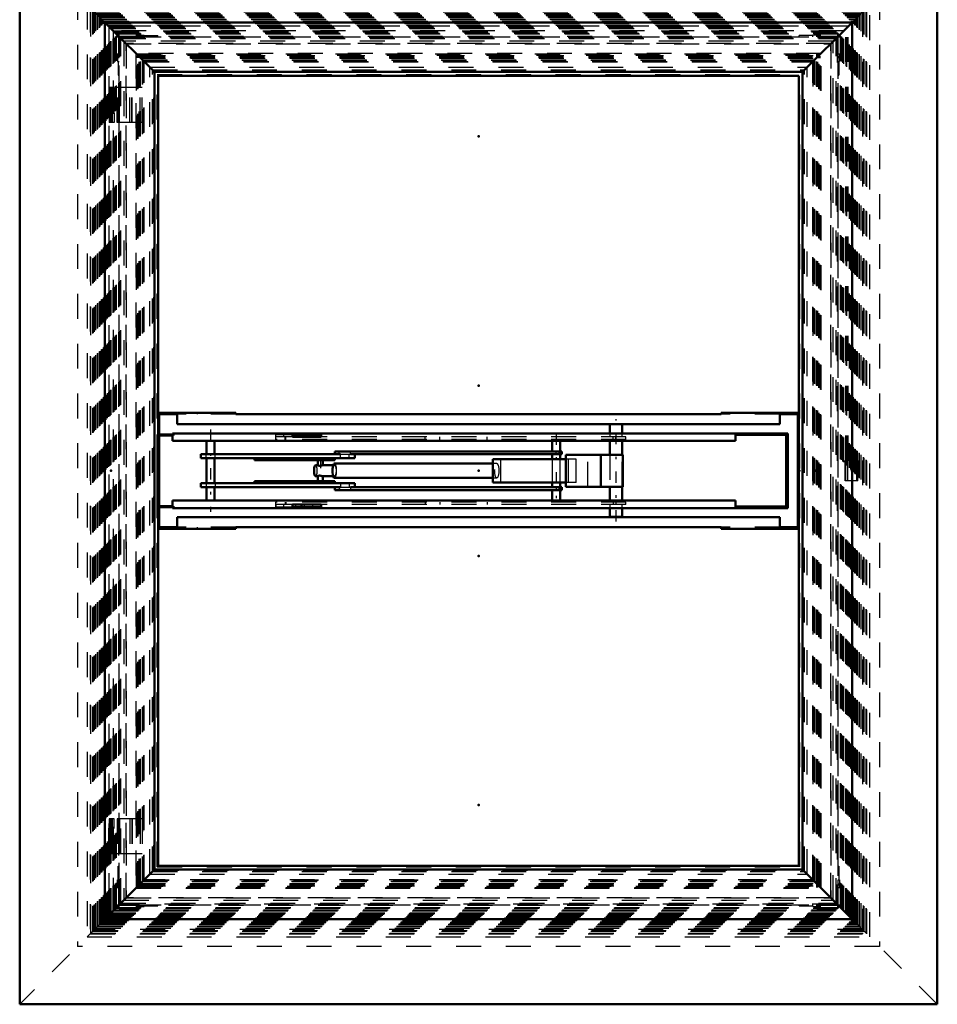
# Model space of a CAD drawing. Header units: millimetres. Extents: x 0 to 428, y 0 to 298.
# Tile 3 of 33: x 102 to 139, y 89 to 129. Entities that reach past the tile are written whole.
import ezdxf

# ---------------------------------------------------------------- set-up
doc = ezdxf.new("R2010")
doc.units = ezdxf.units.MM
doc.linetypes.add('Center', pattern=[1.5, 0.45, -0.5, 0.05, -0.5])
doc.linetypes.add('Dashed', pattern=[2, 1, -1])
for name, color, linetype, lineweight in [('am_0', 7, 'Continuous', 50), ('am_12', 3, 'Continuous', 25), ('am_3', 6, 'Dashed', 25), ('am_6', 2, 'Continuous', 35), ('am_7', 7, 'Center', 25), ('am_9', 7, 'Continuous', 50)]:
    doc.layers.add(name, color=color, linetype=linetype, lineweight=lineweight)

# ---------------------------------------------------------------- blocks, each defined once
blk = doc.blocks.new('2_FGS30015018025C110U_0_in_FDFneo150180C2125N1N4N_300Cl0__1203')
at = {"layer": 'am_0'}
for p, q in [((125.519, 112.386), (125.519, 112.016)), ((126.019, 112.016), (126.019, 112.386)), ((107.36, 111.976), (108, 111.976)), ((107.36, 109.056), (107.36, 111.976)), ((108, 111.936), (107.4, 111.936)), ((107.4, 111.936), (107.4, 109.096)), ((107.412, 111.936), (107.412, 109.096)), ((132.669, 112.016), (107.96, 112.016)), ((107.96, 111.976), (107.96, 112.016)), ((107.96, 111.716), (107.96, 111.936)), ((107.997, 111.976), (107.997, 111.936)), ((108, 111.976), (108, 111.936)), ((113.935, 111.976), (112.785, 111.976)), ((112.785, 111.976), (112.785, 111.876)), ((113.935, 111.876), (112.785, 111.876)), ((113.147, 111.876), (113.147, 111.976)), ((113.935, 111.876), (113.935, 111.976)), ((130.562, 111.956), (130.562, 112.016)), ((130.562, 111.716), (130.562, 112.016)), ((132.599, 111.956), (130.562, 111.956)), ((130.566, 111.716), (130.566, 111.956)), ((132.599, 109.076), (132.599, 111.956)), ((132.659, 112.016), (132.659, 109.016)), ((132.669, 112.016), (132.669, 109.016)), ((130.566, 111.716), (107.96, 111.716)), ((109.334, 111.716), (109.334, 111.176)), ((109.654, 111.176), (109.654, 111.716)), ((123.209, 111.716), (123.209, 111.291)), ((123.529, 111.291), (123.529, 111.716)), ((125.519, 111.716), (125.519, 111.156)), ((126.019, 111.156), (126.019, 111.716)), ((114.705, 111.176), (109.094, 111.176)), ((109.094, 111.176), (109.094, 111.016)), ((123.599, 111.291), (114.481, 111.291)), ((114.481, 111.291), (114.481, 111.176)), ((123.599, 111.176), (115.113, 111.176)), ((115.281, 111.016), (115.281, 111.176)), ((123.209, 111.176), (123.209, 110.986)), ((123.505, 111.176), (123.505, 111.291)), ((123.529, 110.986), (123.529, 111.176)), ((123.599, 111.176), (123.599, 111.291)), ((126.04, 111.156), (123.756, 111.156)), ((123.756, 109.876), (123.756, 111.156)), ((125.154, 109.876), (125.154, 111.156)), ((126.04, 109.876), (126.04, 111.156)), ((115.281, 111.016), (109.094, 111.016)), ((109.334, 111.016), (109.334, 110.016)), ((109.654, 110.016), (109.654, 111.016)), ((111.259, 110.936), (111.259, 111.016)), ((114.478, 110.936), (111.259, 110.936)), ((112.047, 110.936), (112.047, 111.016)), ((113.807, 110.736), (113.71, 110.736)), ((113.801, 110.936), (113.801, 110.734)), ((114.412, 110.736), (113.996, 110.736)), ((114.001, 110.736), (114.001, 110.936)), ((120.821, 110.806), (114.467, 110.806)), ((114.478, 110.936), (114.478, 111.016)), ((123.756, 110.986), (120.821, 110.986)), ((120.821, 110.046), (120.821, 110.986)), ((113.71, 110.296), (113.807, 110.296)), ((113.801, 110.298), (113.801, 110.096)), ((113.987, 110.297), (113.997, 110.296)), ((113.996, 110.296), (114.412, 110.296)), ((114.001, 110.096), (114.001, 110.296)), ((109.094, 110.016), (109.094, 109.856)), ((115.281, 110.016), (109.094, 110.016)), ((114.478, 110.096), (111.259, 110.096)), ((111.259, 110.096), (111.259, 110.016)), ((112.047, 110.096), (112.047, 110.016)), ((114.467, 110.226), (120.821, 110.226)), ((114.478, 110.096), (114.478, 110.016)), ((115.281, 109.856), (115.281, 110.016)), ((123.756, 110.046), (120.821, 110.046)), ((123.209, 110.046), (123.209, 109.856)), ((123.529, 109.856), (123.529, 110.046)), ((114.705, 109.856), (109.094, 109.856)), ((109.334, 109.856), (109.334, 109.316)), ((109.654, 109.316), (109.654, 109.856)), ((114.481, 109.856), (114.481, 109.741)), ((123.599, 109.741), (114.481, 109.741)), ((123.599, 109.856), (115.113, 109.856)), ((123.209, 109.741), (123.209, 109.316)), ((123.505, 109.856), (123.505, 109.741)), ((123.529, 109.316), (123.529, 109.741)), ((123.599, 109.856), (123.599, 109.741)), ((126.04, 109.876), (123.756, 109.876)), ((125.519, 109.876), (125.519, 109.316)), ((126.019, 109.316), (126.019, 109.876)), ((108, 109.096), (107.4, 109.096)), ((130.566, 109.316), (107.96, 109.316)), ((107.96, 109.316), (107.96, 109.096)), ((107.997, 109.096), (107.997, 109.056)), ((108, 109.096), (108, 109.056)), ((113.935, 109.156), (112.785, 109.156)), ((112.785, 109.156), (112.785, 109.056)), ((113.147, 109.156), (113.147, 109.056)), ((113.935, 109.156), (113.935, 109.056)), ((130.562, 109.316), (130.562, 109.016)), ((130.566, 109.316), (130.566, 109.076)), ((108, 109.056), (107.36, 109.056)), ((107.96, 109.056), (107.96, 109.016)), ((132.669, 109.016), (107.96, 109.016)), ((113.935, 109.056), (112.785, 109.056)), ((125.519, 109.016), (125.519, 108.666)), ((126.019, 108.666), (126.019, 109.016)), ((130.562, 109.076), (132.599, 109.076)), ((130.562, 109.016), (130.562, 109.076)), ((125.519, 108.666), (126.019, 108.666))]:
    blk.add_line(p, q, dxfattribs=at)
for points in [[(113.901, 110.714), (113.871, 110.712), (113.844, 110.714), (113.822, 110.72), (113.807, 110.728), (113.801, 110.734)], [(113.997, 110.736), (113.991, 110.735), (113.973, 110.731), (113.948, 110.724), (113.916, 110.717), (113.901, 110.714)], [(113.801, 110.298), (113.803, 110.301), (113.814, 110.308), (113.836, 110.316), (113.865, 110.32), (113.896, 110.319), (113.901, 110.318)], [(113.901, 110.318), (113.934, 110.311), (113.964, 110.303), (113.987, 110.297)]]:
    blk.add_lwpolyline(points, dxfattribs=at)
for centre, major_axis in [((113.71, 110.516), (0, 0.22)), ((114.467, 110.516), (0, 0.29))]:
    blk.add_ellipse(centre, major_axis=major_axis, ratio=0.289707, start_param=0, end_param=3.141593, dxfattribs=at)
at = {"layer": 'am_12'}
for p, q in [((109.318, 111.016), (109.318, 111.176)), ((114.705, 111.016), (114.705, 111.176)), ((115.113, 111.176), (115.113, 111.291)), ((109.318, 110.016), (109.318, 109.856)), ((114.705, 110.016), (114.705, 109.856)), ((115.113, 109.856), (115.113, 109.741))]:
    blk.add_line(p, q, dxfattribs=at)
at = {"layer": 'am_3'}
for p, q in [((125.519, 112.406), (126.019, 112.406)), ((125.519, 112.406), (125.519, 112.386)), ((126.019, 112.386), (126.019, 112.406)), ((107.372, 109.056), (107.372, 111.976)), ((107.964, 111.976), (107.964, 112.016)), ((107.964, 111.716), (107.964, 111.936)), ((108.009, 111.976), (108, 111.976)), ((108.009, 111.936), (108, 111.936)), ((108.004, 111.936), (108.004, 111.976)), ((108.009, 111.976), (108.009, 111.936)), ((112.102, 111.976), (112.102, 111.776)), ((112.102, 111.976), (112.785, 111.976)), ((112.108, 111.876), (112.108, 111.976)), ((112.785, 111.876), (112.108, 111.876)), ((112.437, 111.876), (112.437, 111.976)), ((112.491, 111.776), (112.491, 111.876)), ((112.513, 111.776), (112.513, 111.876)), ((112.896, 111.876), (112.896, 111.976)), ((113.249, 111.976), (113.249, 111.876)), ((113.597, 111.876), (113.597, 111.976)), ((126.169, 111.876), (113.935, 111.876)), ((118.111, 111.776), (118.111, 111.876)), ((118.689, 111.776), (118.689, 111.876)), ((120.602, 111.776), (120.602, 111.876)), ((125.519, 112.016), (125.519, 111.876)), ((125.649, 111.776), (125.649, 111.876)), ((125.764, 111.776), (125.764, 111.876)), ((126.019, 111.876), (126.019, 112.016)), ((126.169, 111.776), (126.169, 111.876)), ((130.566, 111.956), (130.566, 112.016)), ((130.566, 111.956), (130.566, 112.016)), ((132.024, 111.956), (132.024, 112.016)), ((132.029, 111.956), (132.029, 112.016)), ((132.609, 111.956), (132.599, 111.956)), ((132.609, 109.076), (132.609, 111.956)), ((126.169, 111.776), (112.102, 111.776)), ((123.209, 111.776), (123.209, 111.716)), ((123.529, 111.716), (123.529, 111.776)), ((125.519, 111.776), (125.519, 111.716)), ((126.019, 111.716), (126.019, 111.776)), ((109.67, 111.016), (109.67, 111.176)), ((114.649, 111.176), (114.649, 111.291)), ((114.705, 111.176), (115.113, 111.176)), ((115.057, 111.016), (115.057, 111.176)), ((123.369, 111.176), (123.369, 111.291)), ((124.643, 109.876), (124.643, 111.156)), ((125.519, 111.156), (125.519, 109.876)), ((126.019, 109.876), (126.019, 111.156)), ((113.689, 110.936), (113.689, 111.016)), ((114.001, 110.734), (114.001, 110.736)), ((114.001, 110.734), (114.001, 110.735)), ((114.467, 110.736), (114.412, 110.736)), ((120.981, 110.806), (120.821, 110.806)), ((121.14, 110.046), (121.14, 110.986)), ((123.209, 110.986), (123.209, 110.046)), ((123.529, 110.046), (123.529, 110.986)), ((124.17, 110.986), (123.756, 110.986)), ((123.852, 110.986), (123.852, 110.046)), ((124.17, 110.046), (124.17, 110.986)), ((113.997, 110.296), (113.999, 110.296)), ((113.999, 110.296), (114.001, 110.298)), ((114.001, 110.296), (114.001, 110.298)), ((114.412, 110.296), (114.467, 110.296)), ((109.67, 110.016), (109.67, 109.856)), ((113.689, 110.096), (113.689, 110.016)), ((115.057, 110.016), (115.057, 109.856)), ((120.821, 110.226), (120.981, 110.226)), ((124.17, 110.046), (123.756, 110.046)), ((114.649, 109.856), (114.649, 109.741)), ((114.705, 109.856), (115.113, 109.856)), ((123.369, 109.856), (123.369, 109.741)), ((107.964, 109.316), (107.964, 109.096)), ((108.009, 109.096), (108, 109.096)), ((108.004, 109.056), (108.004, 109.096)), ((108.009, 109.096), (108.009, 109.056)), ((126.169, 109.256), (112.102, 109.256)), ((112.102, 109.256), (112.102, 109.056)), ((112.785, 109.156), (112.108, 109.156)), ((112.108, 109.156), (112.108, 109.056)), ((112.437, 109.056), (112.437, 109.156)), ((112.491, 109.256), (112.491, 109.156)), ((112.513, 109.256), (112.513, 109.156)), ((112.896, 109.156), (112.896, 109.056)), ((113.249, 109.156), (113.249, 109.056)), ((113.597, 109.056), (113.597, 109.156)), ((126.169, 109.156), (113.935, 109.156)), ((118.111, 109.256), (118.111, 109.156)), ((118.689, 109.256), (118.689, 109.156)), ((120.602, 109.256), (120.602, 109.156)), ((123.209, 109.316), (123.209, 109.256)), ((123.529, 109.256), (123.529, 109.316)), ((125.519, 109.316), (125.519, 109.256)), ((125.519, 109.156), (125.519, 109.016)), ((125.649, 109.256), (125.649, 109.156)), ((125.764, 109.256), (125.764, 109.156)), ((126.019, 109.256), (126.019, 109.316)), ((126.019, 109.016), (126.019, 109.156)), ((126.169, 109.156), (126.169, 109.256)), ((107.964, 109.056), (107.964, 109.016)), ((108.009, 109.056), (108, 109.056)), ((112.785, 109.056), (112.102, 109.056)), ((130.566, 109.016), (130.566, 109.076)), ((130.566, 109.076), (130.566, 109.016)), ((132.024, 109.016), (132.024, 109.076)), ((132.029, 109.016), (132.029, 109.076)), ((132.609, 109.076), (132.599, 109.076))]:
    blk.add_line(p, q, dxfattribs=at)
for points in [[(113.801, 110.734), (113.801, 110.734), (113.806, 110.736)], [(113.806, 110.736), (113.808, 110.736), (113.823, 110.733), (113.845, 110.727), (113.875, 110.719), (113.903, 110.714)], [(113.903, 110.714), (113.91, 110.713), (113.942, 110.712), (113.967, 110.716), (113.987, 110.723), (113.999, 110.731), (114.001, 110.734)], [(113.806, 110.296), (113.802, 110.297), (113.801, 110.298)], [(113.903, 110.318), (113.888, 110.316), (113.858, 110.309), (113.831, 110.301), (113.811, 110.296)], [(114.001, 110.298), (114.001, 110.299), (113.994, 110.305), (113.976, 110.313), (113.948, 110.319), (113.917, 110.32), (113.903, 110.318)]]:
    blk.add_lwpolyline(points, dxfattribs=at)
for centre, major_axis in [((113.71, 110.516), (0, 0.22)), ((114.467, 110.516), (0, 0.29))]:
    blk.add_ellipse(centre, major_axis=major_axis, ratio=0.289707, start_param=3.141593, end_param=6.283185, dxfattribs=at)
for centre, major_axis in [((114.467, 110.516), (0, 0.22)), ((120.981, 110.516), (0, 0.29))]:
    blk.add_ellipse(centre, major_axis=major_axis, ratio=0.289707, dxfattribs=at)
at = {"layer": 'am_7'}
for p, q in [((125.769, 108.479), (125.769, 112.593)), ((109.494, 112.166), (109.494, 108.866)), ((123.369, 112.012), (123.369, 109.02)), ((113.901, 111.066), (113.901, 109.966))]:
    blk.add_line(p, q, dxfattribs=at)
at = {"layer": 'am_6'}
for tag, p, flags in [('NB', (137.669, 112.593), 8), ('NN', (137.669, 112.093), 8), ('NT', (137.669, 111.593), 8), ('NBSYN', (137.669, 111.093), 8), ('LINA', (137.669, 110.593), 8), ('CATALOG', (137.669, 110.093), 8), ('IDNR', (137.669, 109.593), 8), ('PN', (137.669, 109.093), 8), ('LODLEVEL', (137.669, 108.593), 8), ('L', (137.669, 108.093), 8), ('W', (137.669, 107.593), 8), ('DP', (137.669, 107.093), 8), ('OP', (137.669, 106.593), 8), ('OC', (137.669, 106.093), 8), ('BA', (137.669, 105.593), 8), ('ExcludeFromBOM', (137.669, 104.593), 8), ('PSOL_0', (137.669, 104.093), 9), ('PSOL_1', (137.669, 103.593), 9), ('PSOL_2', (137.669, 103.093), 9), ('PSOL_3', (137.669, 102.593), 9)]:
    blk.add_attdef(tag, p, '', height=0.5, dxfattribs=dict(at, flags=flags))
blk = doc.blocks.new('3_FGS3001501802511U_0_in_FDFneo150180C2125N1N4N_300Cl0__1203')
at = {"layer": 'am_0'}
for p, q in [((110.508, 112.846), (107.388, 112.846)), ((107.428, 112.786), (108.148, 112.786)), ((107.428, 111.976), (107.428, 112.786)), ((107.888, 112.846), (107.888, 112.786)), ((108.148, 112.846), (108.148, 112.386)), ((110.508, 112.786), (110.508, 112.846)), ((129.988, 112.786), (110.508, 112.786)), ((129.988, 112.846), (133.108, 112.846)), ((129.988, 112.786), (129.988, 112.846)), ((132.348, 112.386), (132.348, 112.846)), ((132.348, 112.786), (133.068, 112.786)), ((132.608, 112.786), (132.608, 112.846)), ((133.068, 108.246), (133.068, 112.786)), ((132.348, 112.386), (108.148, 112.386)), ((107.428, 109.096), (107.428, 111.936)), ((107.428, 108.246), (107.428, 109.056)), ((132.348, 108.646), (108.148, 108.646)), ((108.148, 108.646), (108.148, 108.186)), ((132.348, 108.646), (132.348, 108.186)), ((107.388, 108.186), (110.508, 108.186)), ((108.148, 108.246), (107.428, 108.246)), ((107.888, 108.246), (107.888, 108.186)), ((110.508, 108.186), (110.508, 108.246)), ((129.988, 108.246), (110.508, 108.246)), ((129.988, 108.246), (129.988, 108.186)), ((129.988, 108.186), (133.108, 108.186)), ((132.348, 108.246), (133.068, 108.246)), ((132.608, 108.246), (132.608, 108.186))]:
    blk.add_line(p, q, dxfattribs=at)
at = {"layer": 'am_3'}
for p, q in [((107.388, 112.846), (107.368, 112.846)), ((110.508, 112.786), (108.148, 112.786)), ((108.948, 112.846), (108.948, 112.786)), ((132.348, 112.786), (129.988, 112.786)), ((131.548, 112.786), (131.548, 112.846)), ((133.108, 112.846), (133.128, 112.846)), ((107.428, 111.936), (107.428, 111.976)), ((107.428, 109.056), (107.428, 109.096)), ((107.388, 108.186), (107.368, 108.186)), ((110.508, 108.246), (108.148, 108.246)), ((108.948, 108.246), (108.948, 108.186)), ((132.348, 108.246), (129.988, 108.246)), ((131.548, 108.246), (131.548, 108.186)), ((133.108, 108.186), (133.128, 108.186))]:
    blk.add_line(p, q, dxfattribs=at)
at = {"layer": 'am_6'}
for tag, p, flags in [('NB', (138.128, 112.846), 8), ('NN', (138.128, 112.346), 8), ('NT', (138.128, 111.846), 8), ('NBSYN', (138.128, 111.346), 8), ('LINA', (138.128, 110.846), 8), ('CATALOG', (138.128, 110.346), 8), ('IDNR', (138.128, 109.846), 8), ('PN', (138.128, 109.346), 8), ('LODLEVEL', (138.128, 108.846), 8), ('L', (138.128, 108.346), 8), ('W', (138.128, 107.846), 8), ('DP', (138.128, 107.346), 8), ('OP', (138.128, 106.846), 8), ('PPATH', (138.128, 106.346), 8), ('ExcludeFromBOM', (138.128, 105.346), 8), ('PSOL_0', (138.128, 104.846), 9), ('PSOL_1', (138.128, 104.346), 9), ('PSOL_2', (138.128, 103.846), 9)]:
    blk.add_attdef(tag, p, '', height=0.5, dxfattribs=dict(at, flags=flags))
blk = doc.blocks.new('4_Flat_Glass_Skylight_300150180_6_0_in_FDFneo150180C2125N1N4N_300Cl0__1203')
at = {"layer": 'am_3'}
for p, q in [((134, 127.268), (106.496, 127.268)), ((106.496, 127.268), (106.496, 93.764)), ((106.496, 127.268), (106.816, 126.949)), ((106.57, 127.194), (133.926, 127.194)), ((106.57, 93.838), (106.57, 127.194)), ((106.576, 127.188), (106.682, 127.188)), ((106.578, 93.846), (106.578, 127.186)), ((106.663, 93.931), (106.663, 127.101)), ((106.663, 127.101), (133.833, 127.101)), ((106.682, 127.188), (106.68, 127.186)), ((106.68, 127.186), (133.816, 127.186)), ((106.68, 127.084), (133.816, 127.084)), ((106.68, 93.948), (106.68, 127.084)), ((106.753, 127.011), (133.743, 127.011)), ((106.753, 94.021), (106.753, 127.011)), ((106.762, 127.002), (133.734, 127.002)), ((106.762, 94.03), (106.762, 127.002)), ((106.816, 94.083), (106.816, 126.949)), ((106.816, 126.949), (133.681, 126.949)), ((134, 127.268), (133.681, 126.949)), ((133.681, 94.083), (133.681, 126.949)), ((133.734, 127.002), (133.734, 94.03)), ((133.743, 94.021), (133.743, 127.011)), ((133.814, 127.188), (133.92, 127.188)), ((133.816, 127.186), (133.814, 127.188)), ((133.816, 93.948), (133.816, 127.084)), ((133.833, 93.931), (133.833, 127.101)), ((133.918, 93.846), (133.918, 127.186)), ((133.926, 93.838), (133.926, 127.194)), ((134, 93.764), (134, 127.268)), ((106.496, 93.764), (106.816, 94.083)), ((106.816, 94.083), (133.681, 94.083)), ((133.681, 94.083), (134, 93.764)), ((106.496, 93.764), (134, 93.764)), ((106.57, 93.838), (133.926, 93.838)), ((106.576, 93.844), (106.682, 93.844)), ((106.663, 93.931), (133.833, 93.931)), ((106.68, 93.948), (133.816, 93.948)), ((106.68, 93.846), (106.682, 93.844)), ((106.68, 93.846), (133.816, 93.846)), ((106.753, 94.021), (133.743, 94.021)), ((133.734, 94.03), (106.762, 94.03)), ((133.816, 93.846), (133.814, 93.844)), ((133.814, 93.844), (133.92, 93.844))]:
    blk.add_line(p, q, dxfattribs=at)
at = {"layer": 'am_6'}
for tag, p, flags in [('NB', (139, 127.268), 8), ('NN', (139, 126.768), 8), ('NT', (139, 126.268), 8), ('NBSYN', (139, 125.768), 8), ('LINA', (139, 125.268), 8), ('CATALOG', (139, 124.768), 8), ('IDNR', (139, 124.268), 8), ('PN', (139, 123.768), 8), ('LODLEVEL', (139, 123.268), 8), ('L', (139, 122.768), 8), ('W', (139, 122.268), 8), ('PPATH', (139, 121.768), 8), ('ExcludeFromBOM', (139, 120.768), 8), ('PSOL_0', (139, 120.268), 9), ('PSOL_1', (139, 119.768), 9), ('PSOL_2', (139, 119.268), 9)]:
    blk.add_attdef(tag, p, '', height=0.5, dxfattribs=dict(at, flags=flags))
blk = doc.blocks.new('5_Flat_Glass_Skylight_300150180_12_0_in_FDFneo150180C2125N1N4N_300Cl0__1203')
at = {"layer": 'am_3'}
for p, q in [((107.05, 94.318), (107.05, 126.714)), ((107.05, 126.714), (133.446, 126.714)), ((107.214, 94.482), (107.214, 126.55)), ((107.214, 126.55), (133.282, 126.55)), ((133.282, 94.482), (133.282, 126.55)), ((133.446, 94.318), (133.446, 126.714)), ((107.214, 94.482), (133.282, 94.482)), ((107.05, 94.318), (133.446, 94.318))]:
    blk.add_line(p, q, dxfattribs=at)
at = {"layer": 'am_6'}
for tag, p, flags in [('NB', (138.446, 126.714), 8), ('NN', (138.446, 126.214), 8), ('NT', (138.446, 125.714), 8), ('NBSYN', (138.446, 125.214), 8), ('LINA', (138.446, 124.714), 8), ('CATALOG', (138.446, 124.214), 8), ('IDNR', (138.446, 123.714), 8), ('PN', (138.446, 123.214), 8), ('LODLEVEL', (138.446, 122.714), 8), ('L', (138.446, 122.214), 8), ('W', (138.446, 121.714), 8), ('PPATH', (138.446, 121.214), 8), ('ExcludeFromBOM', (138.446, 120.214), 8), ('PSOL_0', (138.446, 119.714), 9), ('PSOL_1', (138.446, 119.214), 9), ('PSOL_2', (138.446, 118.714), 9)]:
    blk.add_attdef(tag, p, '', height=0.5, dxfattribs=dict(at, flags=flags))
blk = doc.blocks.new('6_Flat_Glass_Skylight_300150180_5_0_in_FDFneo150180C2125N1N4N_300Cl0__1203')
at = {"layer": 'am_3'}
for p, q in [((107.158, 94.426), (107.158, 126.606)), ((107.158, 126.606), (133.338, 126.606)), ((133.338, 94.426), (133.338, 126.606)), ((107.358, 94.626), (107.358, 126.406)), ((107.358, 126.406), (133.138, 126.406)), ((133.138, 94.626), (133.138, 126.406)), ((107.358, 94.626), (133.138, 94.626)), ((107.158, 94.426), (133.338, 94.426))]:
    blk.add_line(p, q, dxfattribs=at)
at = {"layer": 'am_6'}
for tag, p, flags in [('NB', (138.338, 126.606), 8), ('NN', (138.338, 126.106), 8), ('NT', (138.338, 125.606), 8), ('NBSYN', (138.338, 125.106), 8), ('LINA', (138.338, 124.606), 8), ('CATALOG', (138.338, 124.106), 8), ('IDNR', (138.338, 123.606), 8), ('PN', (138.338, 123.106), 8), ('LODLEVEL', (138.338, 122.606), 8), ('L', (138.338, 122.106), 8), ('W', (138.338, 121.606), 8), ('PPATH', (138.338, 121.106), 8), ('ExcludeFromBOM', (138.338, 120.106), 8), ('PSOL_0', (138.338, 119.606), 9), ('PSOL_1', (138.338, 119.106), 9), ('PSOL_2', (138.338, 118.606), 9)]:
    blk.add_attdef(tag, p, '', height=0.5, dxfattribs=dict(at, flags=flags))
blk = doc.blocks.new('7_FGS3001501802C4U_0_in_FDFneo150180C2125N1N4N_300Cl0__1203')
at = {"layer": 'am_3'}
for p, q in [((106.828, 126.936), (133.668, 126.936)), ((106.828, 94.096), (106.828, 126.936)), ((133.668, 126.936), (133.668, 94.096)), ((133.668, 94.096), (106.828, 94.096))]:
    blk.add_line(p, q, dxfattribs=at)
at = {"layer": 'am_6'}
for tag, p, flags in [('NB', (138.668, 126.936), 8), ('NN', (138.668, 126.436), 8), ('NT', (138.668, 125.936), 8), ('NBSYN', (138.668, 125.436), 8), ('LINA', (138.668, 124.936), 8), ('CATALOG', (138.668, 124.436), 8), ('IDNR', (138.668, 123.936), 8), ('PN', (138.668, 123.436), 8), ('LODLEVEL', (138.668, 122.936), 8), ('L', (138.668, 122.436), 8), ('W', (138.668, 121.936), 8), ('TG', (138.668, 121.436), 8), ('TG1', (138.668, 120.936), 8), ('OC', (138.668, 120.436), 8), ('PPATH', (138.668, 119.936), 8), ('ExcludeFromBOM', (138.668, 118.936), 8), ('PSOL_0', (138.668, 118.436), 9), ('PSOL_1', (138.668, 117.936), 9), ('PSOL_2', (138.668, 117.436), 9), ('PSOL_3', (138.668, 116.936), 9)]:
    blk.add_attdef(tag, p, '', height=0.5, dxfattribs=dict(at, flags=flags))
blk = doc.blocks.new('8_FGS30015018025C3U_0_in_FDFneo150180C2125N1N4N_300Cl0__1203')
at = {"layer": 'am_3'}
for p, q in [((135.093, 128.361), (105.403, 128.361)), ((105.403, 128.361), (105.403, 92.671)), ((105.403, 128.361), (106.108, 127.656)), ((105.408, 128.357), (135.089, 128.357)), ((105.408, 92.675), (105.408, 128.357)), ((105.443, 128.321), (135.053, 128.321)), ((105.443, 92.711), (105.443, 128.321)), ((105.471, 128.293), (135.025, 128.293)), ((105.471, 92.739), (105.471, 128.293)), ((105.494, 92.762), (105.494, 128.27)), ((105.494, 128.27), (135.002, 128.27)), ((134.91, 128.178), (105.586, 128.178)), ((105.586, 128.178), (105.586, 92.854)), ((105.587, 128.177), (134.909, 128.177)), ((105.587, 92.855), (105.587, 128.177)), ((105.623, 128.142), (134.874, 128.142)), ((105.623, 92.89), (105.623, 128.142)), ((105.681, 128.083), (134.815, 128.083)), ((105.681, 92.949), (105.681, 128.083)), ((105.828, 127.936), (105.828, 128.087)), ((105.828, 128.087), (106.663, 128.087)), ((106.663, 127.936), (106.663, 128.087)), ((133.833, 127.936), (133.833, 128.087)), ((134.668, 128.087), (133.833, 128.087)), ((135.093, 128.361), (134.388, 127.656)), ((134.668, 127.936), (134.668, 128.087)), ((134.815, 92.949), (134.815, 128.083)), ((134.874, 92.89), (134.874, 128.142)), ((134.909, 92.855), (134.909, 128.177)), ((134.91, 92.854), (134.91, 128.178)), ((135.002, 110.926), (135.002, 128.27)), ((135.025, 110.926), (135.025, 128.293)), ((135.053, 110.926), (135.053, 128.321)), ((135.089, 110.926), (135.089, 128.357)), ((135.093, 110.926), (135.093, 128.361)), ((105.677, 127.936), (105.828, 127.936)), ((105.677, 127.936), (105.677, 127.101)), ((105.853, 127.911), (134.644, 127.911)), ((105.853, 93.121), (105.853, 127.911)), ((106.008, 127.756), (106.008, 93.276)), ((134.488, 127.756), (106.008, 127.756)), ((106.513, 127.936), (106.513, 128.06)), ((106.623, 128.06), (106.513, 128.06)), ((106.513, 128.004), (106.824, 128.004)), ((106.513, 127.936), (133.983, 127.936)), ((106.623, 127.936), (106.623, 128.06)), ((106.663, 128.032), (106.623, 128.032)), ((106.824, 127.936), (106.824, 128.004)), ((106.824, 127.984), (107.368, 127.984)), ((107.368, 127.936), (107.368, 127.984)), ((133.128, 127.936), (133.128, 127.984)), ((133.672, 127.984), (133.128, 127.984)), ((133.672, 127.936), (133.672, 128.004)), ((133.983, 128.004), (133.672, 128.004)), ((133.833, 128.032), (133.873, 128.032)), ((133.873, 127.936), (133.873, 128.06)), ((133.873, 128.06), (133.983, 128.06)), ((133.983, 127.936), (133.983, 128.06)), ((134.488, 93.276), (134.488, 127.756)), ((134.644, 127.911), (134.644, 93.121)), ((134.668, 127.936), (134.819, 127.936)), ((134.819, 127.936), (134.819, 127.101)), ((106.108, 93.376), (106.108, 127.656)), ((106.108, 127.656), (134.388, 127.656)), ((134.388, 93.376), (134.388, 127.656)), ((105.677, 127.101), (105.828, 127.101)), ((105.705, 127.251), (105.828, 127.251)), ((105.705, 127.141), (105.705, 127.251)), ((105.705, 127.141), (105.828, 127.141)), ((105.732, 127.101), (105.732, 127.141)), ((105.76, 127.251), (105.76, 126.94)), ((105.76, 126.94), (105.828, 126.94)), ((105.781, 126.94), (105.781, 126.396)), ((105.828, 93.781), (105.828, 127.251)), ((106.513, 93.781), (106.513, 127.251)), ((106.513, 127.251), (133.983, 127.251)), ((106.513, 127.141), (106.623, 127.141)), ((106.623, 127.101), (106.513, 127.101)), ((106.623, 127.141), (106.623, 127.251)), ((106.623, 93.931), (106.623, 127.101)), ((106.663, 127.141), (106.663, 127.251)), ((106.663, 127.141), (133.833, 127.141)), ((106.663, 127.101), (133.833, 127.101)), ((106.663, 93.931), (106.663, 127.101)), ((106.768, 94.036), (106.768, 126.996)), ((106.824, 126.94), (133.672, 126.94)), ((106.824, 94.092), (106.824, 126.94)), ((133.672, 94.092), (133.672, 126.94)), ((133.728, 126.996), (133.728, 126.996)), ((133.728, 94.036), (133.728, 126.996)), ((133.833, 127.141), (133.833, 127.251)), ((133.833, 93.931), (133.833, 127.101)), ((133.873, 127.251), (133.873, 127.141)), ((133.873, 127.141), (133.983, 127.141)), ((133.873, 93.931), (133.873, 127.101)), ((133.873, 127.101), (133.983, 127.101)), ((133.983, 93.781), (133.983, 127.251)), ((134.668, 127.251), (134.668, 93.781)), ((134.668, 127.251), (134.792, 127.251)), ((134.668, 127.141), (134.792, 127.141)), ((134.668, 127.101), (134.819, 127.101)), ((134.668, 126.94), (134.736, 126.94)), ((134.716, 126.94), (134.716, 126.396)), ((134.736, 127.251), (134.736, 126.94)), ((134.764, 127.101), (134.764, 127.141)), ((134.792, 127.141), (134.792, 127.251)), ((107.208, 126.556), (133.288, 126.556)), ((107.208, 94.476), (107.208, 126.556)), ((133.288, 94.476), (133.288, 126.556)), ((105.781, 126.396), (105.828, 126.396)), ((107.368, 126.396), (133.128, 126.396)), ((107.368, 94.636), (107.368, 126.396)), ((133.128, 94.636), (133.128, 126.396)), ((134.668, 126.396), (134.716, 126.396)), ((105.62, 125.896), (105.418, 125.896)), ((105.418, 125.896), (105.418, 125.576)), ((105.433, 125.576), (105.433, 125.896)), ((105.458, 125.896), (105.458, 125.576)), ((105.464, 125.576), (105.464, 125.896)), ((105.498, 125.576), (105.498, 125.896)), ((105.512, 124.496), (105.512, 125.896)), ((105.518, 125.576), (105.518, 125.896)), ((105.558, 125.576), (105.558, 125.896)), ((105.812, 124.496), (105.812, 125.896)), ((105.831, 124.496), (105.831, 125.896)), ((106.247, 124.496), (106.247, 125.896)), ((106.255, 124.496), (106.255, 125.896)), ((106.332, 124.496), (106.332, 125.896)), ((106.347, 124.496), (106.347, 125.896)), ((105.558, 125.576), (105.418, 125.576)), ((105.473, 125.576), (105.473, 124.816)), ((105.504, 124.816), (105.504, 125.576)), ((105.511, 125.576), (105.511, 124.816)), ((105.552, 124.816), (105.552, 125.576)), ((105.418, 124.816), (105.418, 124.496)), ((105.558, 124.816), (105.418, 124.816)), ((105.433, 124.496), (105.433, 124.816)), ((105.458, 124.816), (105.458, 124.496)), ((105.464, 124.496), (105.464, 124.816)), ((105.498, 124.496), (105.498, 124.816)), ((105.518, 124.496), (105.518, 124.816)), ((105.558, 124.496), (105.558, 124.816)), ((105.62, 124.496), (105.418, 124.496)), ((134.963, 110.106), (134.963, 110.926)), ((135.476, 110.926), (134.963, 110.926)), ((134.996, 110.106), (134.996, 110.926)), ((135.082, 110.106), (135.082, 110.926)), ((135.436, 110.106), (135.436, 110.926)), ((135.476, 110.106), (135.476, 110.926)), ((135.476, 110.106), (134.963, 110.106)), ((135.002, 92.762), (135.002, 110.106)), ((135.025, 92.739), (135.025, 110.106)), ((135.053, 92.711), (135.053, 110.106)), ((135.089, 92.675), (135.089, 110.106)), ((135.093, 92.671), (135.093, 110.106)), ((105.62, 96.536), (105.418, 96.536)), ((105.418, 96.536), (105.418, 96.216)), ((105.433, 96.536), (105.433, 96.216)), ((105.458, 96.536), (105.458, 96.216)), ((105.464, 96.536), (105.464, 96.216)), ((105.498, 96.536), (105.498, 96.216)), ((105.512, 96.536), (105.512, 95.136)), ((105.518, 96.216), (105.518, 96.536)), ((105.558, 96.216), (105.558, 96.536)), ((105.812, 96.536), (105.812, 95.136)), ((105.831, 96.536), (105.831, 95.136)), ((106.247, 96.536), (106.247, 95.136)), ((106.255, 96.536), (106.255, 95.136)), ((106.332, 96.536), (106.332, 95.136)), ((106.347, 96.536), (106.347, 95.136)), ((105.418, 96.216), (105.558, 96.216)), ((105.473, 95.456), (105.473, 96.216)), ((105.504, 96.216), (105.504, 95.456)), ((105.511, 95.456), (105.511, 96.216)), ((105.552, 96.216), (105.552, 95.456)), ((105.418, 95.456), (105.418, 95.136)), ((105.418, 95.456), (105.558, 95.456)), ((105.433, 95.456), (105.433, 95.136)), ((105.458, 95.456), (105.458, 95.136)), ((105.464, 95.456), (105.464, 95.136)), ((105.498, 95.456), (105.498, 95.136)), ((105.518, 95.136), (105.518, 95.456)), ((105.558, 95.136), (105.558, 95.456)), ((105.62, 95.136), (105.418, 95.136)), ((105.781, 94.636), (105.828, 94.636)), ((105.781, 94.092), (105.781, 94.636)), ((107.208, 94.476), (133.288, 94.476)), ((107.368, 94.636), (133.128, 94.636)), ((134.668, 94.636), (134.716, 94.636)), ((134.716, 94.636), (134.716, 94.092)), ((105.76, 94.092), (105.828, 94.092)), ((105.76, 93.781), (105.76, 94.092)), ((106.824, 94.092), (133.672, 94.092)), ((134.668, 94.092), (134.736, 94.092)), ((134.736, 94.092), (134.736, 93.781)), ((105.677, 93.931), (105.828, 93.931)), ((105.677, 93.096), (105.677, 93.931)), ((105.705, 93.891), (105.828, 93.891)), ((105.705, 93.891), (105.705, 93.781)), ((105.705, 93.781), (105.828, 93.781)), ((105.732, 93.931), (105.732, 93.891)), ((106.623, 93.931), (106.513, 93.931)), ((106.513, 93.891), (106.623, 93.891)), ((106.513, 93.781), (133.983, 93.781)), ((106.623, 93.781), (106.623, 93.891)), ((106.663, 93.931), (133.833, 93.931)), ((106.663, 93.891), (106.663, 93.781)), ((106.663, 93.891), (133.833, 93.891)), ((133.728, 94.036), (133.728, 94.036)), ((133.833, 93.781), (133.833, 93.891)), ((133.983, 93.931), (133.873, 93.931)), ((133.873, 93.781), (133.873, 93.891)), ((133.873, 93.891), (133.983, 93.891)), ((134.668, 93.931), (134.819, 93.931)), ((134.668, 93.891), (134.792, 93.891)), ((134.668, 93.781), (134.792, 93.781)), ((134.764, 93.891), (134.764, 93.931)), ((134.792, 93.781), (134.792, 93.891)), ((134.819, 93.931), (134.819, 93.096)), ((105.403, 92.671), (106.108, 93.376)), ((106.108, 93.376), (134.388, 93.376)), ((134.388, 93.376), (135.093, 92.671)), ((105.623, 92.89), (134.874, 92.89)), ((105.677, 93.096), (105.828, 93.096)), ((105.681, 92.949), (134.815, 92.949)), ((105.828, 92.945), (105.828, 93.096)), ((105.828, 92.945), (106.663, 92.945)), ((134.644, 93.121), (105.853, 93.121)), ((106.008, 93.276), (134.488, 93.276)), ((106.513, 92.972), (106.513, 93.096)), ((106.513, 93.096), (133.983, 93.096)), ((106.513, 93.028), (106.824, 93.028)), ((106.623, 92.972), (106.513, 92.972)), ((106.623, 92.972), (106.623, 93.096)), ((106.663, 93), (106.623, 93)), ((106.663, 92.945), (106.663, 93.096)), ((106.824, 93.028), (106.824, 93.096)), ((106.824, 93.048), (107.368, 93.048)), ((107.368, 93.048), (107.368, 93.096)), ((133.128, 93.048), (133.128, 93.096)), ((133.128, 93.048), (133.672, 93.048)), ((133.672, 93.028), (133.672, 93.096)), ((133.672, 93.028), (133.983, 93.028)), ((133.833, 92.945), (133.833, 93.096)), ((133.873, 93), (133.833, 93)), ((133.833, 92.945), (134.668, 92.945)), ((133.873, 92.972), (133.873, 93.096)), ((133.983, 92.972), (133.873, 92.972)), ((133.983, 92.972), (133.983, 93.096)), ((134.668, 92.945), (134.668, 93.096)), ((134.668, 93.096), (134.819, 93.096)), ((105.403, 92.671), (135.093, 92.671)), ((105.408, 92.675), (135.089, 92.675)), ((105.443, 92.711), (135.053, 92.711)), ((105.471, 92.739), (135.025, 92.739)), ((105.494, 92.762), (135.002, 92.762)), ((105.586, 92.854), (134.91, 92.854)), ((105.587, 92.855), (134.909, 92.855))]:
    blk.add_line(p, q, dxfattribs=at)
at = {"layer": 'am_6'}
for tag, p, flags in [('NB', (140.476, 128.361), 8), ('NN', (140.476, 127.861), 8), ('NT', (140.476, 127.361), 8), ('NBSYN', (140.476, 126.861), 8), ('LINA', (140.476, 126.361), 8), ('CATALOG', (140.476, 125.861), 8), ('IDNR', (140.476, 125.361), 8), ('PN', (140.476, 124.861), 8), ('LODLEVEL', (140.476, 124.361), 8), ('L', (140.476, 123.861), 8), ('W', (140.476, 123.361), 8), ('DP', (140.476, 122.861), 8), ('OP', (140.476, 122.361), 8), ('OC', (140.476, 121.861), 8), ('ExcludeFromBOM', (140.476, 120.861), 8), ('PSOL_0', (140.476, 120.361), 9), ('PSOL_1', (140.476, 119.861), 9), ('PSOL_2', (140.476, 119.361), 9)]:
    blk.add_attdef(tag, p, '', height=0.5, dxfattribs=dict(at, flags=flags))
blk = doc.blocks.new('9_Flat_Glass_Skylight_3001501802_2_0_in_FDFneo150180C2125N1N4N_300Cl0__1203')
at = {"layer": 'am_0'}
for p, q in [((107.388, 126.376), (133.108, 126.376)), ((107.388, 111.976), (107.388, 126.376)), ((133.108, 94.656), (133.108, 126.376)), ((107.388, 94.656), (107.388, 109.056)), ((107.388, 94.656), (133.108, 94.656))]:
    blk.add_line(p, q, dxfattribs=at)
at = {"layer": 'am_3'}
for p, q in [((104.533, 129.231), (104.533, 91.801)), ((135.963, 129.231), (104.533, 129.231)), ((104.652, 129.112), (104.652, 91.92)), ((135.844, 129.112), (104.652, 129.112)), ((104.674, 129.09), (104.674, 91.942)), ((104.674, 129.09), (135.822, 129.09)), ((104.685, 91.953), (104.685, 129.079)), ((104.685, 129.079), (135.811, 129.079)), ((104.764, 92.032), (104.764, 129)), ((104.764, 129), (135.732, 129)), ((104.788, 92.056), (104.788, 128.976)), ((104.788, 128.976), (135.708, 128.976)), ((104.831, 92.099), (104.831, 128.933)), ((104.831, 128.933), (135.665, 128.933)), ((104.89, 128.874), (135.606, 128.874)), ((104.89, 92.158), (104.89, 128.874)), ((135.606, 92.158), (135.606, 128.874)), ((135.665, 128.933), (135.665, 92.099)), ((135.708, 92.056), (135.708, 128.976)), ((135.732, 92.032), (135.732, 129)), ((135.811, 91.953), (135.811, 129.079)), ((135.822, 91.942), (135.822, 129.09)), ((135.844, 91.92), (135.844, 129.112)), ((135.963, 91.801), (135.963, 129.231)), ((104.952, 92.22), (104.952, 128.812)), ((104.952, 128.812), (135.544, 128.812)), ((104.97, 128.794), (135.526, 128.794)), ((104.97, 92.238), (104.97, 128.794)), ((105.031, 128.732), (135.464, 128.732)), ((105.031, 92.299), (105.031, 128.732)), ((105.054, 128.71), (135.442, 128.71)), ((105.054, 92.322), (105.054, 128.71)), ((105.116, 92.384), (105.116, 128.648)), ((105.116, 128.648), (135.38, 128.648)), ((105.133, 128.631), (135.363, 128.631)), ((105.133, 92.401), (105.133, 128.631)), ((105.195, 92.463), (105.195, 128.569)), ((105.195, 128.569), (135.301, 128.569)), ((105.217, 128.547), (135.279, 128.547)), ((105.217, 92.485), (105.217, 128.547)), ((105.279, 92.547), (105.279, 128.485)), ((105.279, 128.485), (135.217, 128.485)), ((105.297, 128.467), (135.199, 128.467)), ((105.297, 92.565), (105.297, 128.467)), ((135.199, 92.565), (135.199, 128.467)), ((135.217, 92.547), (135.217, 128.485)), ((135.279, 92.485), (135.279, 128.547)), ((135.301, 92.463), (135.301, 128.569)), ((135.363, 92.401), (135.363, 128.631)), ((135.38, 92.384), (135.38, 128.648)), ((135.442, 92.322), (135.442, 128.71)), ((135.464, 92.299), (135.464, 128.732)), ((135.526, 92.238), (135.526, 128.794)), ((135.544, 92.22), (135.544, 128.812)), ((105.359, 92.627), (105.359, 128.405)), ((105.359, 128.405), (135.137, 128.405)), ((105.462, 92.73), (105.462, 128.302)), ((105.462, 128.302), (135.034, 128.302)), ((105.491, 92.759), (105.491, 128.273)), ((105.491, 128.273), (135.005, 128.273)), ((105.619, 128.145), (134.877, 128.145)), ((105.619, 92.887), (105.619, 128.145)), ((134.877, 92.887), (134.877, 128.145)), ((135.005, 92.759), (135.005, 128.273)), ((135.034, 92.73), (135.034, 128.302)), ((135.137, 92.627), (135.137, 128.405)), ((105.708, 92.976), (105.708, 128.056)), ((105.708, 128.056), (134.788, 128.056)), ((105.808, 93.076), (105.808, 127.956)), ((105.808, 127.956), (134.688, 127.956)), ((105.892, 93.16), (105.892, 127.872)), ((105.892, 127.872), (134.604, 127.872)), ((134.604, 93.16), (134.604, 127.872)), ((134.688, 93.076), (134.688, 127.956)), ((134.788, 92.976), (134.788, 128.056)), ((106.768, 94.036), (106.768, 126.996)), ((106.768, 126.996), (133.728, 126.996)), ((133.728, 94.036), (133.728, 126.996)), ((107.344, 126.42), (133.152, 126.42)), ((107.344, 94.612), (107.344, 126.42)), ((133.152, 94.612), (133.152, 126.42)), ((106.748, 125.896), (105.62, 125.896)), ((105.62, 125.896), (105.62, 125.526)), ((105.738, 124.496), (105.738, 125.896)), ((105.757, 124.496), (105.757, 125.896)), ((106.668, 124.496), (106.668, 125.896)), ((106.746, 124.496), (106.746, 125.896)), ((106.748, 124.496), (106.748, 125.896)), ((105.62, 125.526), (105.398, 125.526)), ((105.398, 125.526), (105.398, 124.866)), ((105.438, 125.526), (105.438, 124.866)), ((105.527, 124.866), (105.527, 125.526)), ((105.529, 124.866), (105.529, 125.526)), ((105.559, 124.866), (105.559, 125.526)), ((105.569, 124.866), (105.569, 125.526)), ((105.398, 124.866), (105.62, 124.866)), ((105.62, 124.866), (105.62, 124.496)), ((106.748, 124.496), (105.62, 124.496)), ((107.388, 109.056), (107.388, 111.976)), ((105.62, 96.166), (105.62, 96.536)), ((106.748, 96.536), (105.62, 96.536)), ((105.738, 96.536), (105.738, 95.136)), ((105.757, 96.536), (105.757, 95.136)), ((106.668, 96.536), (106.668, 95.136)), ((106.746, 96.536), (106.746, 95.136)), ((106.748, 96.536), (106.748, 95.136)), ((105.398, 96.166), (105.62, 96.166)), ((105.398, 96.166), (105.398, 95.506)), ((105.438, 96.166), (105.438, 95.506)), ((105.527, 96.166), (105.527, 95.506)), ((105.529, 96.166), (105.529, 95.506)), ((105.559, 96.166), (105.559, 95.506)), ((105.569, 96.166), (105.569, 95.506)), ((105.62, 95.506), (105.398, 95.506)), ((105.62, 95.136), (105.62, 95.506)), ((106.748, 95.136), (105.62, 95.136)), ((107.344, 94.612), (133.152, 94.612)), ((106.768, 94.036), (133.728, 94.036)), ((105.708, 92.976), (134.788, 92.976)), ((105.808, 93.076), (134.688, 93.076)), ((105.892, 93.16), (134.604, 93.16)), ((105.279, 92.547), (135.217, 92.547)), ((105.297, 92.565), (135.199, 92.565)), ((105.359, 92.627), (135.137, 92.627)), ((105.462, 92.73), (135.034, 92.73)), ((105.491, 92.759), (135.005, 92.759)), ((105.619, 92.887), (134.877, 92.887)), ((135.665, 92.099), (104.831, 92.099)), ((104.89, 92.158), (135.606, 92.158)), ((104.952, 92.22), (135.544, 92.22)), ((104.97, 92.238), (135.526, 92.238)), ((105.031, 92.299), (135.464, 92.299)), ((105.054, 92.322), (135.442, 92.322)), ((105.116, 92.384), (135.38, 92.384)), ((105.133, 92.401), (135.363, 92.401)), ((105.195, 92.463), (135.301, 92.463)), ((105.217, 92.485), (135.279, 92.485)), ((104.533, 91.801), (135.963, 91.801)), ((104.652, 91.92), (135.844, 91.92)), ((104.674, 91.942), (135.822, 91.942)), ((104.685, 91.953), (135.811, 91.953)), ((104.764, 92.032), (135.732, 92.032)), ((104.788, 92.056), (135.708, 92.056))]:
    blk.add_line(p, q, dxfattribs=at)
at = {"layer": 'am_6'}
for tag, p, flags in [('NB', (140.963, 129.231), 8), ('NN', (140.963, 128.731), 8), ('NT', (140.963, 128.231), 8), ('NBSYN', (140.963, 127.731), 8), ('LINA', (140.963, 127.231), 8), ('CATALOG', (140.963, 126.731), 8), ('IDNR', (140.963, 126.231), 8), ('PN', (140.963, 125.731), 8), ('LODLEVEL', (140.963, 125.231), 8), ('L', (140.963, 124.731), 8), ('W', (140.963, 124.231), 8), ('DP', (140.963, 123.731), 8), ('ExcludeFromBOM', (140.963, 122.731), 8), ('PSOL_0', (140.963, 122.231), 9), ('PSOL_1', (140.963, 121.731), 9)]:
    blk.add_attdef(tag, p, '', height=0.5, dxfattribs=dict(at, flags=flags))
blk = doc.blocks.new('10_FGS30015018025101U_0_in_FDFneo150180C2125N1N4N_300Cl0__1203')
at = {"layer": 'am_0'}
for p, q in [((138.668, 131.936), (101.828, 131.936)), ((101.828, 131.936), (101.828, 89.096)), ((101.828, 131.936), (101.848, 131.916)), ((138.648, 131.916), (138.668, 131.936)), ((138.668, 89.096), (138.668, 131.936)), ((107.237, 126.527), (105.248, 128.516)), ((105.248, 128.516), (105.248, 92.516)), ((135.248, 128.516), (105.248, 128.516)), ((135.248, 128.516), (133.259, 126.527)), ((135.248, 128.516), (135.248, 92.516)), ((133.259, 126.527), (107.237, 126.527)), ((107.237, 126.527), (107.237, 94.505)), ((133.259, 126.527), (133.259, 94.505)), ((105.248, 92.516), (107.237, 94.505)), ((133.259, 94.505), (107.237, 94.505)), ((135.248, 92.516), (133.259, 94.505)), ((135.248, 92.516), (105.248, 92.516)), ((101.848, 89.116), (101.828, 89.096)), ((101.828, 89.096), (138.668, 89.096)), ((138.668, 89.096), (138.648, 89.116))]:
    blk.add_line(p, q, dxfattribs=at)
at = {"layer": 'am_12'}
for p, q in [((101.848, 131.916), (101.848, 89.116)), ((138.648, 131.916), (101.848, 131.916)), ((138.648, 131.916), (138.648, 89.116)), ((138.648, 89.116), (101.848, 89.116))]:
    blk.add_line(p, q, dxfattribs=at)
at = {"layer": 'am_3'}
for p, q in [((138.65, 131.918), (101.846, 131.918)), ((101.846, 131.918), (101.846, 89.114)), ((101.848, 131.916), (105.248, 128.516)), ((135.248, 128.516), (138.648, 131.916)), ((138.65, 131.918), (138.65, 89.114)), ((136.349, 129.617), (104.147, 129.617)), ((104.147, 129.617), (104.147, 91.415)), ((136.349, 129.617), (136.349, 91.415)), ((106.098, 127.666), (106.098, 93.366)), ((134.398, 127.666), (106.098, 127.666)), ((134.398, 127.666), (134.398, 93.366)), ((134.398, 93.366), (106.098, 93.366)), ((105.248, 92.516), (101.848, 89.116)), ((138.648, 89.116), (135.248, 92.516)), ((136.349, 91.415), (104.147, 91.415)), ((138.65, 89.114), (101.846, 89.114))]:
    blk.add_line(p, q, dxfattribs=at)
at = {"layer": 'am_6'}
for tag, p, flags in [('NB', (143.668, 131.936), 8), ('NN', (143.668, 131.436), 8), ('NT', (143.668, 130.936), 8), ('NBSYN', (143.668, 130.436), 8), ('LINA', (143.668, 129.936), 8), ('CATALOG', (143.668, 129.436), 8), ('IDNR', (143.668, 128.936), 8), ('PN', (143.668, 128.436), 8), ('LODLEVEL', (143.668, 127.936), 8), ('L', (143.668, 127.436), 8), ('W', (143.668, 126.936), 8), ('DP', (143.668, 126.436), 8), ('OP', (143.668, 125.936), 8), ('BA', (143.668, 125.436), 8), ('RT', (143.668, 124.936), 8), ('ExcludeFromBOM', (143.668, 123.936), 8), ('PSOL_0', (143.668, 123.436), 9), ('PSOL_1', (143.668, 122.936), 9), ('PSOL_2', (143.668, 122.436), 9)]:
    blk.add_attdef(tag, p, '', height=0.5, dxfattribs=dict(at, flags=flags))

msp = doc.modelspace()

# ---------------------------------------------------------------- linework, layer by layer
at = {"layer": 'am_9'}
for p in [(120.248, 123.936), (120.248, 113.936), (105.488, 110.516), (105.488, 110.516), (120.248, 110.516), (120.248, 110.516), (120.248, 110.516), (120.248, 110.516), (120.248, 110.516), (120.248, 110.516), (120.248, 110.516), (120.248, 110.516), (120.248, 110.516), (120.248, 110.516), (120.248, 110.516), (120.248, 110.516), (120.248, 110.516), (120.248, 110.516), (120.248, 110.516), (120.248, 110.516), (133.128, 110.516), (133.128, 110.516), (133.804, 110.516), (135.248, 110.516), (120.248, 107.096), (120.248, 97.096)]:
    msp.add_point(p, dxfattribs=at)

# ---------------------------------------------------------------- block references
for name in ['10_FGS30015018025101U_0_in_FDFneo150180C2125N1N4N_300Cl0__1203', '9_Flat_Glass_Skylight_3001501802_2_0_in_FDFneo150180C2125N1N4N_300Cl0__1203', '8_FGS30015018025C3U_0_in_FDFneo150180C2125N1N4N_300Cl0__1203', '4_Flat_Glass_Skylight_300150180_6_0_in_FDFneo150180C2125N1N4N_300Cl0__1203', '7_FGS3001501802C4U_0_in_FDFneo150180C2125N1N4N_300Cl0__1203', '5_Flat_Glass_Skylight_300150180_12_0_in_FDFneo150180C2125N1N4N_300Cl0__1203', '6_Flat_Glass_Skylight_300150180_5_0_in_FDFneo150180C2125N1N4N_300Cl0__1203', '3_FGS3001501802511U_0_in_FDFneo150180C2125N1N4N_300Cl0__1203', '2_FGS30015018025C110U_0_in_FDFneo150180C2125N1N4N_300Cl0__1203']:
    msp.add_blockref(name, (0, 0))

doc.saveas('drawing.dxf')
